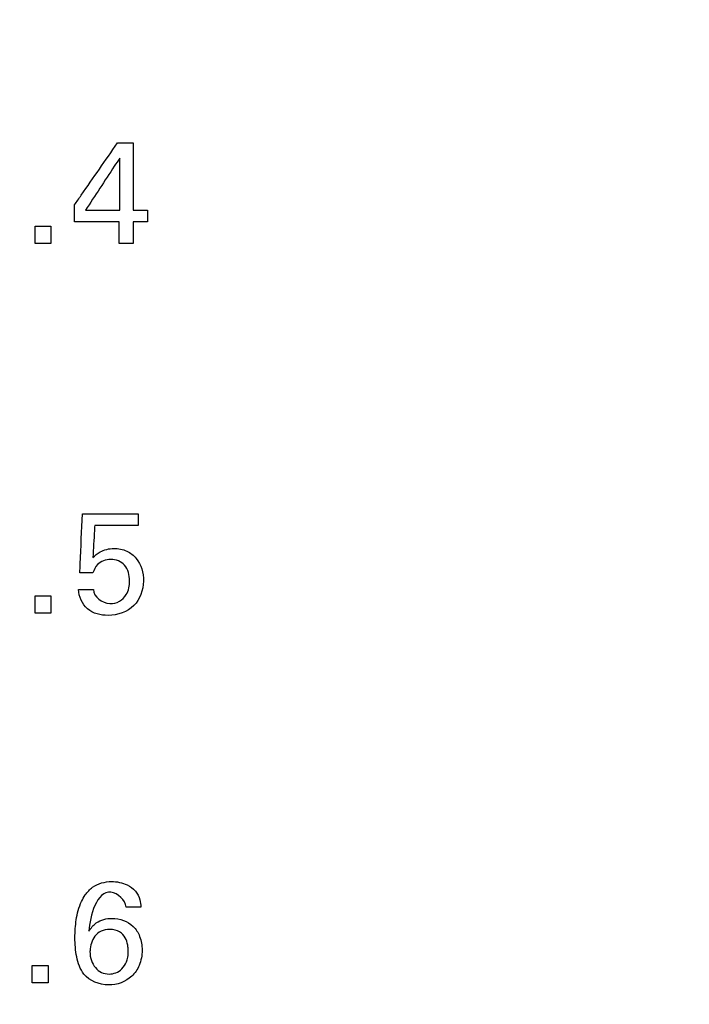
# Model space of a CAD drawing. Header units: inches. Extents: x 0 to 34, y 0 to 22.
# Tile 44 of 98: x 14.646 to 15.003, y 11.607 to 12.131. Entities that reach past the tile are written whole.
import ezdxf

# ---------------------------------------------------------------- set-up
doc = ezdxf.new("R2010")
doc.units = ezdxf.units.IN
doc.header["$LTSCALE"] = 1.87
doc.header["$MEASUREMENT"] = 0
doc.layers.get('0').update_dxf_attribs({"linetype": 'CONTINUOUS'})
doc.layers.add('DATUMCURVES', color=7, linetype='CONTINUOUS')
doc.layers.add('DIMENSIONS', color=7, linetype='CONTINUOUS')
doc.styles.get("Standard").update_dxf_attribs({"font": 'txt', "width": 0.8})
doc.dimstyles.new('DIMSTYLE_1', dxfattribs={"dimtxt": 0.125, "dimasz": 0.18, "dimexe": 0.18, "dimexo": 0.0625, "dimgap": 0.09, "dimtad": 0, "dimtih": 1, "dimtoh": 1, "dimdec": 3, "dimzin": 4, "dimdsep": 46, "dimtxsty": 'STANDARD', "dimblk": '_FILLED', "dimblk1": '_FILLED', "dimblk2": '_FILLED', "dimcen": 0.09, "dimadec": 0, "dimazin": 0, "dimtp": 0.001, "dimtm": 0.001, "dimtfac": 1, "dimtdec": 3, "dimtofl": 0, "dimtmove": 0, "dimatfit": 3, "dimldrblk": '_FILLED', "dimfxl": 1, "dimtolj": 1, "dimtzin": 4, "dimarcsym": 0})

# ---------------------------------------------------------------- blocks, each defined once
blk = doc.blocks.new('_FILLED')
at = {"color": 0, "linetype": 'BYBLOCK'}
blk.add_solid([(0, 0), (-1, 0.1736), (-1, -0.1736)], dxfattribs=at)
blk = doc.blocks.new('*D9')
at = {"layer": 'DIMENSIONS', "color": 2, "linetype": 'CONTINUOUS'}
for p, q in [((14.26732, 16.09833), (16.81817, 16.09833)), ((16.69317, 16.09833), (16.69317, 13.31849)), ((16.69317, 10.05439), (16.69317, 13.06849)), ((14.26732, 10.05439), (16.81817, 10.05439))]:
    blk.add_line(p, q, dxfattribs=at)
at = {"layer": 'DIMENSIONS', "color": 2, "linetype": 'CONTINUOUS', "xscale": 0.18, "yscale": 0.18, "zscale": 0.18}
for p, rotation in [((16.69317, 16.09833), 90), ((16.69317, 10.05439), 270)]:
    blk.add_blockref('_FILLED', p, dxfattribs=dict(at, rotation=rotation))
at = {"layer": 'DIMENSIONS', "color": 2, "linetype": 'CONTINUOUS', "width": 0.8}
for s, p in [('[', (16.60567, 13.13099)), (']', (17.30567, 13.13099)), ('6.044', (15.98067, 13.13099)), ('153.52', (16.70567, 13.13099))]:
    blk.add_text(s, height=0.125, dxfattribs=at).set_placement(p)

msp = doc.modelspace()

# ---------------------------------------------------------------- linework, layer by layer
at = {"layer": 'DATUMCURVES', "color": 40, "linetype": 'CONTINUOUS'}
for points, knots in [([(14.67519, 12.03279, 0.8645), (14.67639, 12.03451, 0.8645), (14.68402, 12.04551, 0.8645), (14.69166, 12.05651, 0.8645), (14.6981, 12.06579, 0.8645)], [0, 0, 0, 0, 0.15625, 1, 1, 1, 1]), ([(14.70636, 12.06579, 0.8645), (14.70636, 12.06392, 0.8645), (14.70636, 12.05195, 0.8645), (14.70636, 12.03998, 0.8645), (14.70636, 12.02989, 0.8645)], [0, 0, 0, 0, 0.15625, 1, 1, 1, 1]), ([(14.69925, 12.05776, 0.8645), (14.6983, 12.05631, 0.8645), (14.69222, 12.04702, 0.8645), (14.68613, 12.03773, 0.8645), (14.681, 12.02989, 0.8645)], [0, 0, 0, 0, 0.15625, 1, 1, 1, 1]), ([(14.69925, 12.02989, 0.8645), (14.69925, 12.03134, 0.8645), (14.69925, 12.04063, 0.8645), (14.69925, 12.04992, 0.8645), (14.69925, 12.05776, 0.8645)], [0, 0, 0, 0, 0.15625, 1, 1, 1, 1]), ([(14.681, 12.02989, 0.8645), (14.68195, 12.02989, 0.8645), (14.68803, 12.02989, 0.8645), (14.69412, 12.02989, 0.8645), (14.69925, 12.02989, 0.8645)], [0, 0, 0, 0, 0.15625, 1, 1, 1, 1]), ([(14.69902, 12.02369, 0.8645), (14.69778, 12.02369, 0.8645), (14.68984, 12.02369, 0.8645), (14.68189, 12.02369, 0.8645), (14.67519, 12.02369, 0.8645)], [0, 0, 0, 0, 0.15625, 1, 1, 1, 1]), ([(14.67801, 11.83662, 0.8645), (14.67809, 11.83826, 0.8645), (14.67855, 11.84875, 0.8645), (14.67901, 11.85925, 0.8645), (14.6794, 11.8681, 0.8645)], [0, 0, 0, 0, 0.15625, 1, 1, 1, 1]), ([(14.6794, 11.8681, 0.8645), (14.68094, 11.8681, 0.8645), (14.69085, 11.8681, 0.8645), (14.70075, 11.8681, 0.8645), (14.7091, 11.8681, 0.8645)], [0, 0, 0, 0, 0.15625, 1, 1, 1, 1]), ([(14.68596, 11.8619, 0.8645), (14.68591, 11.86101, 0.8645), (14.68558, 11.85531, 0.8645), (14.68525, 11.84961, 0.8645), (14.68497, 11.8448, 0.8645)], [0, 0, 0, 0, 0.15625, 1, 1, 1, 1]), ([(14.7091, 11.8619, 0.8645), (14.7079, 11.8619, 0.8645), (14.70018, 11.8619, 0.8645), (14.69247, 11.8619, 0.8645), (14.68596, 11.8619, 0.8645)], [0, 0, 0, 0, 0.15625, 1, 1, 1, 1]), ([(14.68497, 11.8448, 0.8645), (14.68613, 11.84596, 0.8645), (14.68935, 11.84869, 0.8645), (14.69599, 11.85019, 0.8645), (14.70304, 11.84886, 0.8645), (14.71012, 11.84327, 0.8645), (14.71342, 11.83184, 0.8645), (14.7101, 11.82254, 0.8645), (14.70682, 11.81924, 0.8645)], [0, 0, 0, 0, 0.093501, 0.236721, 0.371883, 0.491176, 0.733642, 1, 1, 1, 1]), ([(14.70452, 11.83242, 0.8645), (14.70452, 11.83536, 0.8645), (14.70313, 11.84158, 0.8645), (14.69461, 11.8448, 0.8645), (14.6874, 11.84226, 0.8645), (14.68547, 11.83823, 0.8645), (14.68497, 11.83662, 0.8645)], [0, 0, 0, 0, 0.300113, 0.568318, 0.82768, 1, 1, 1, 1]), ([(14.70682, 11.81924, 0.8645), (14.70338, 11.81578, 0.8645), (14.6942, 11.8127, 0.8645), (14.68107, 11.81596, 0.8645), (14.67749, 11.82399, 0.8645), (14.67732, 11.82776, 0.8645)], [0, 0, 0, 0, 0.392185, 0.698076, 1, 1, 1, 1]), ([(14.68527, 11.82776, 0.8645), (14.68538, 11.82392, 0.8645), (14.69376, 11.81761, 0.8645), (14.70354, 11.82379, 0.8645), (14.70452, 11.82989, 0.8645), (14.70452, 11.83242, 0.8645)], [0, 0, 0, 0, 0.397662, 0.739419, 1, 1, 1, 1]), ([(14.68095, 11.66508, 0.8645), (14.68204, 11.66664, 0.8645), (14.68578, 11.67065, 0.8645), (14.69431, 11.67291, 0.8645), (14.70251, 11.67124, 0.8645), (14.70793, 11.66749, 0.8645), (14.71024, 11.66294, 0.8645), (14.71043, 11.65987, 0.8645), (14.71048, 11.65858, 0.8645)], [0, 0, 0, 0, 0.14285, 0.411759, 0.627011, 0.767039, 0.900791, 1, 1, 1, 1]), ([(14.70795, 11.6244, 0.8645), (14.70728, 11.62343, 0.8645), (14.7036, 11.61914, 0.8645), (14.69302, 11.61524, 0.8645), (14.67971, 11.62061, 0.8645), (14.6759, 11.63213, 0.8645), (14.6752, 11.64201, 0.8645), (14.67586, 11.65206, 0.8645), (14.6778, 11.65976, 0.8645), (14.68017, 11.66397, 0.8645), (14.68095, 11.66508, 0.8645)], [0, 0, 0, 0, 0.046924, 0.222792, 0.413123, 0.545845, 0.684016, 0.811516, 0.94655, 1, 1, 1, 1]), ([(14.70262, 11.65858, 0.8645), (14.70257, 11.66232, 0.8645), (14.68885, 11.67381, 0.8645), (14.68329, 11.6537, 0.8645), (14.68291, 11.64581, 0.8645)], [0, 0, 0, 0, 0.321648, 1, 1, 1, 1]), ([(14.68291, 11.64581, 0.8645), (14.684, 11.6474, 0.8645), (14.68714, 11.65132, 0.8645), (14.69632, 11.65358, 0.8645), (14.70573, 11.6503, 0.8645), (14.71049, 11.64275, 0.8645), (14.71157, 11.63534, 0.8645), (14.71052, 11.62885, 0.8645), (14.70862, 11.62537, 0.8645), (14.70795, 11.6244, 0.8645)], [0, 0, 0, 0, 0.110941, 0.278912, 0.509355, 0.63096, 0.774881, 0.932501, 1, 1, 1, 1]), ([(14.70384, 11.63489, 0.8645), (14.70387, 11.63591, 0.8645), (14.70378, 11.63618, 0.8645), (14.70349, 11.63906, 0.8645), (14.70246, 11.64225, 0.8645), (14.6997, 11.64566, 0.8645), (14.69445, 11.64708, 0.8645), (14.68904, 11.64593, 0.8645), (14.6849, 11.6424, 0.8645), (14.68357, 11.63806, 0.8645), (14.68345, 11.63532, 0.8645)], [0, 0, 0, 0, 0.070088, 0.140177, 0.280353, 0.42053, 0.560706, 0.673858, 0.787009, 1, 1, 1, 1]), ([(14.68345, 11.63532, 0.8645), (14.68344, 11.63515, 0.8645), (14.68336, 11.63167, 0.8645), (14.68503, 11.6269, 0.8645), (14.68941, 11.62348, 0.8645), (14.69434, 11.6224, 0.8645), (14.69978, 11.62411, 0.8645), (14.70271, 11.62855, 0.8645), (14.70368, 11.63167, 0.8645), (14.70381, 11.63414, 0.8645), (14.70384, 11.63489, 0.8645)], [0, 0, 0, 0, 0.014106, 0.2873, 0.423896, 0.560493, 0.780246, 0.890123, 0.945062, 1, 1, 1, 1])]:
    msp.add_open_spline(points, degree=3, knots=knots, dxfattribs=at)
for points in [[(14.6981, 12.06579, 0.8645), (14.70085, 12.06579, 0.8645), (14.70361, 12.06579, 0.8645), (14.70636, 12.06579, 0.8645)], [(14.67519, 12.02369, 0.8645), (14.67519, 12.02672, 0.8645), (14.67519, 12.02975, 0.8645), (14.67519, 12.03279, 0.8645)], [(14.70636, 12.02989, 0.8645), (14.70893, 12.02989, 0.8645), (14.7115, 12.02989, 0.8645), (14.71407, 12.02989, 0.8645)], [(14.71407, 12.02989, 0.8645), (14.71407, 12.02782, 0.8645), (14.71407, 12.02575, 0.8645), (14.71407, 12.02369, 0.8645)], [(14.69902, 12.01224, 0.8645), (14.69902, 12.01606, 0.8645), (14.69902, 12.01987, 0.8645), (14.69902, 12.02369, 0.8645)], [(14.71407, 12.02369, 0.8645), (14.7115, 12.02369, 0.8645), (14.70893, 12.02369, 0.8645), (14.70636, 12.02369, 0.8645)], [(14.70636, 12.02369, 0.8645), (14.70636, 12.01987, 0.8645), (14.70636, 12.01606, 0.8645), (14.70636, 12.01224, 0.8645)], [(14.65418, 12.02141, 0.8645), (14.65701, 12.02141, 0.8645), (14.65983, 12.02141, 0.8645), (14.66266, 12.02141, 0.8645)], [(14.65418, 12.01224, 0.8645), (14.65418, 12.0153, 0.8645), (14.65418, 12.01835, 0.8645), (14.65418, 12.02141, 0.8645)], [(14.66266, 12.02141, 0.8645), (14.66266, 12.01835, 0.8645), (14.66266, 12.0153, 0.8645), (14.66266, 12.01224, 0.8645)], [(14.66266, 12.01224, 0.8645), (14.65983, 12.01224, 0.8645), (14.65701, 12.01224, 0.8645), (14.65418, 12.01224, 0.8645)], [(14.70636, 12.01224, 0.8645), (14.70392, 12.01224, 0.8645), (14.70147, 12.01224, 0.8645), (14.69902, 12.01224, 0.8645)], [(14.7091, 11.8681, 0.8645), (14.7091, 11.86604, 0.8645), (14.7091, 11.86397, 0.8645), (14.7091, 11.8619, 0.8645)], [(14.68497, 11.83662, 0.8645), (14.68265, 11.83662, 0.8645), (14.68033, 11.83662, 0.8645), (14.67801, 11.83662, 0.8645)], [(14.67732, 11.82776, 0.8645), (14.67997, 11.82776, 0.8645), (14.68262, 11.82776, 0.8645), (14.68527, 11.82776, 0.8645)], [(14.65418, 11.8244, 0.8645), (14.65701, 11.8244, 0.8645), (14.65983, 11.8244, 0.8645), (14.66266, 11.8244, 0.8645)], [(14.65418, 11.81523, 0.8645), (14.65418, 11.81829, 0.8645), (14.65418, 11.82134, 0.8645), (14.65418, 11.8244, 0.8645)], [(14.66266, 11.8244, 0.8645), (14.66266, 11.82134, 0.8645), (14.66266, 11.81829, 0.8645), (14.66266, 11.81523, 0.8645)], [(14.66266, 11.81523, 0.8645), (14.65983, 11.81523, 0.8645), (14.65701, 11.81523, 0.8645), (14.65418, 11.81523, 0.8645)], [(14.71048, 11.65858, 0.8645), (14.70786, 11.65858, 0.8645), (14.70524, 11.65858, 0.8645), (14.70262, 11.65858, 0.8645)], [(14.65265, 11.62741, 0.8645), (14.65548, 11.62741, 0.8645), (14.65831, 11.62741, 0.8645), (14.66114, 11.62741, 0.8645)], [(14.65265, 11.61824, 0.8645), (14.65265, 11.62129, 0.8645), (14.65265, 11.62435, 0.8645), (14.65265, 11.62741, 0.8645)], [(14.66114, 11.62741, 0.8645), (14.66114, 11.62435, 0.8645), (14.66114, 11.62129, 0.8645), (14.66114, 11.61824, 0.8645)], [(14.66114, 11.61824, 0.8645), (14.65831, 11.61824, 0.8645), (14.65548, 11.61824, 0.8645), (14.65265, 11.61824, 0.8645)]]:
    msp.add_open_spline(points, degree=3, dxfattribs=at)

# ---------------------------------------------------------------- dimensions: what is measured, and where the dimension line sits
at = {"layer": 'DIMENSIONS', "color": 2, "linetype": 'CONTINUOUS'}
dim = msp.add_linear_dim(base=(16.69317, 10.05439), p1=(14.26732, 16.09833), p2=(14.26732, 10.05439), angle=270, dimstyle='DIMSTYLE_1', dxfattribs=at)
dim.commit()
dim.dimension.update_dxf_attribs({"geometry": '*D9', "text_midpoint": (16.69317, 13.19349), "dimtype": 160})

doc.saveas('drawing.dxf')
